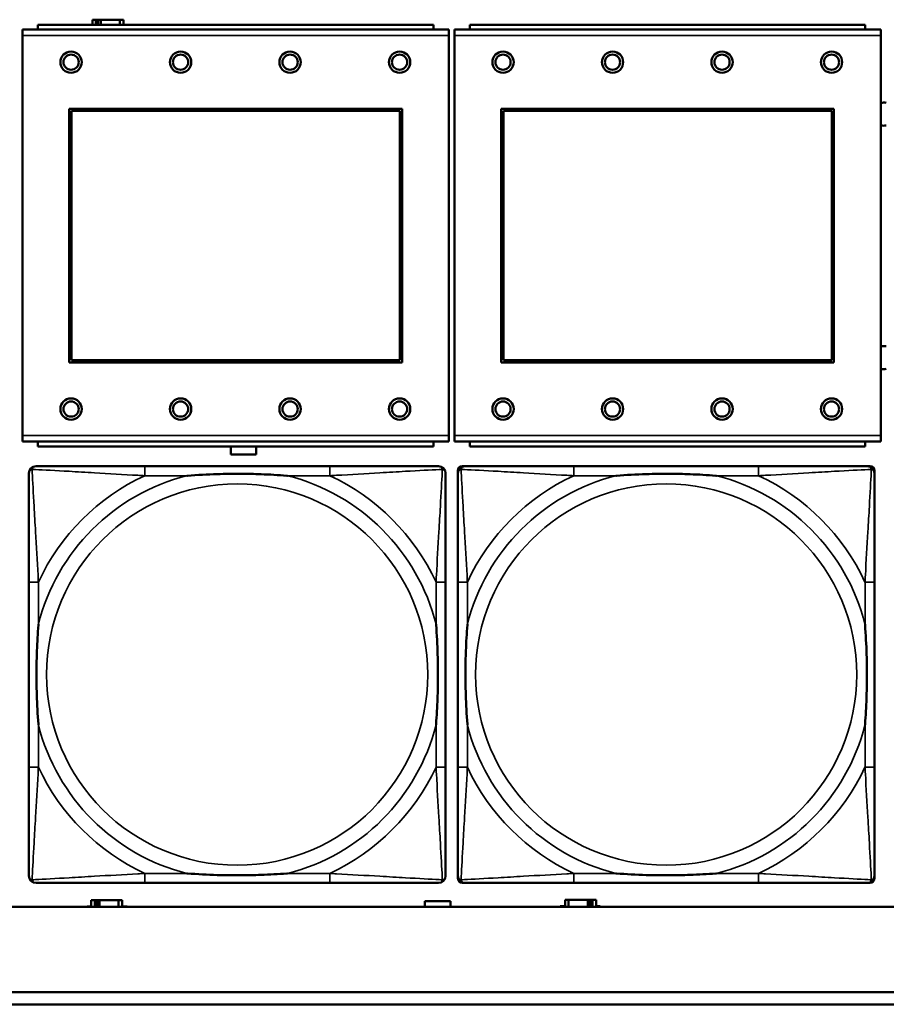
# Model space of a CAD drawing. Header units: inches. Extents: x 1.9 to 64.4, y 1.6 to 69.2.
# Tile 169 of 256: x 40.9 to 42.3, y 45 to 46.6. Entities that reach past the tile are written whole.
import ezdxf

# ---------------------------------------------------------------- set-up
doc = ezdxf.new("R2010")
doc.units = ezdxf.units.IN
doc.header["$MEASUREMENT"] = 0
doc.layers.add('Visible (ANSI)', color=7, linetype='Continuous', lineweight=50)
doc.layers.add('Visible Narrow (ANSI)', color=7, linetype='Continuous', lineweight=35)

msp = doc.modelspace()

# ---------------------------------------------------------------- linework, layer by layer
at = {"layer": 'Visible (ANSI)'}
for p, q in [((41.0177, 46.5696), (41.0119, 46.5696)), ((41.0119, 46.5696), (41.0119, 46.5614)), ((41.0177, 46.5696), (41.0217, 46.5696)), ((41.0177, 46.5614), (41.0177, 46.5696)), ((41.0217, 46.5614), (41.0217, 46.5696)), ((41.0217, 46.5696), (41.0258, 46.5696)), ((41.0258, 46.5696), (41.0258, 46.5614)), ((41.0258, 46.5696), (41.057, 46.5696)), ((41.057, 46.5696), (41.057, 46.5614)), ((41.0629, 46.5696), (41.057, 46.5696)), ((41.0629, 46.5614), (41.0629, 46.5696)), ((41.5979, 46.5534), (40.8969, 46.5534)), ((40.8969, 46.5434), (40.8969, 46.5534)), ((41.5724, 46.5614), (40.9224, 46.5614)), ((40.9224, 46.5534), (40.9224, 46.5614)), ((41.5724, 46.5614), (41.5724, 46.5534)), ((41.5979, 46.5534), (41.5979, 46.5434)), ((42.3079, 46.5534), (41.6069, 46.5534)), ((41.6069, 46.5434), (41.6069, 46.5534)), ((42.2824, 46.5614), (41.6324, 46.5614)), ((41.6324, 46.5534), (41.6324, 46.5614)), ((42.2824, 46.5614), (42.2824, 46.5534)), ((42.3079, 46.5534), (42.3079, 46.5434)), ((40.8969, 46.5434), (40.8969, 45.8864)), ((41.5979, 45.8864), (41.5979, 46.5434)), ((41.6069, 46.5434), (41.6069, 45.8864)), ((42.3079, 45.8864), (42.3079, 46.5434)), ((40.9739, 46.0064), (40.9739, 46.4234)), ((40.9739, 46.4234), (41.5209, 46.4234)), ((40.9775, 46.4198), (41.5173, 46.4198)), ((40.9775, 46.01), (40.9775, 46.4198)), ((41.5173, 46.4198), (41.5173, 46.01)), ((41.5209, 46.4234), (41.5209, 46.0064)), ((41.6839, 46.0064), (41.6839, 46.4234)), ((41.6839, 46.4234), (42.2309, 46.4234)), ((41.6875, 46.4198), (42.2273, 46.4198)), ((41.6875, 46.01), (41.6875, 46.4198)), ((42.2273, 46.4198), (42.2273, 46.01)), ((42.2309, 46.4234), (42.2309, 46.0064)), ((41.5209, 46.0064), (40.9739, 46.0064)), ((41.5173, 46.01), (40.9775, 46.01)), ((42.2309, 46.0064), (41.6839, 46.0064)), ((42.2273, 46.01), (41.6875, 46.01)), ((40.8969, 45.8764), (40.8969, 45.8864)), ((41.5979, 45.8864), (41.5979, 45.8764)), ((41.6069, 45.8764), (41.6069, 45.8864)), ((42.3079, 45.8864), (42.3079, 45.8764)), ((40.8969, 45.8764), (41.5979, 45.8764)), ((40.9224, 45.8764), (40.9224, 45.8684)), ((41.5724, 45.8684), (41.5724, 45.8764)), ((41.6069, 45.8764), (42.3079, 45.8764)), ((41.6324, 45.8764), (41.6324, 45.8684)), ((42.2824, 45.8684), (42.2824, 45.8764)), ((41.5724, 45.8684), (40.9224, 45.8684)), ((41.2394, 45.8551), (41.2394, 45.8684)), ((41.2814, 45.8551), (41.2394, 45.8551)), ((41.2814, 45.8684), (41.2814, 45.8551)), ((42.2824, 45.8684), (41.6324, 45.8684)), ((41.402, 45.836), (41.098, 45.836)), ((41.6126, 45.1589), (41.6126, 45.8281)), ((41.6205, 45.836), (41.6244, 45.836)), ((42.1071, 45.836), (41.8031, 45.836)), ((42.2858, 45.836), (42.2897, 45.836)), ((42.2976, 45.8281), (42.2976, 45.8242)), ((40.9075, 45.6455), (40.9075, 45.3415)), ((41.5925, 45.3415), (41.5925, 45.6455)), ((41.6126, 45.6455), (41.6126, 45.3415)), ((42.2976, 45.3415), (42.2976, 45.6455)), ((42.2976, 45.1628), (42.2976, 45.1589)), ((41.098, 45.151), (41.402, 45.151)), ((42.2897, 45.151), (41.6205, 45.151)), ((41.8031, 45.151), (42.1071, 45.151)), ((45.17, 45.1116), (22.395, 45.1116)), ((41.0034, 45.1116), (41.0034, 45.1121)), ((41.0034, 45.1121), (41.0099, 45.1121)), ((41.0157, 45.1226), (41.0099, 45.1226)), ((41.0099, 45.1226), (41.0099, 45.1116)), ((41.0157, 45.1226), (41.0197, 45.1226)), ((41.0157, 45.1116), (41.0157, 45.1226)), ((41.0197, 45.1116), (41.0197, 45.1226)), ((41.0197, 45.1226), (41.0238, 45.1226)), ((41.0238, 45.1226), (41.0238, 45.1116)), ((41.0238, 45.1226), (41.055, 45.1226)), ((41.055, 45.1226), (41.055, 45.1116)), ((41.0609, 45.1226), (41.055, 45.1226)), ((41.0609, 45.1116), (41.0609, 45.1226)), ((41.0609, 45.1121), (41.069, 45.1121)), ((41.069, 45.1121), (41.069, 45.1116)), ((41.5584, 45.1116), (41.5584, 45.1211)), ((41.5584, 45.1211), (41.6004, 45.1211)), ((41.6004, 45.1211), (41.6004, 45.1116)), ((41.7809, 45.1116), (41.7809, 45.1131)), ((41.7809, 45.1131), (41.789, 45.1131)), ((41.7948, 45.1236), (41.789, 45.1236)), ((41.789, 45.1236), (41.789, 45.1116)), ((41.7948, 45.1236), (41.8261, 45.1236)), ((41.7948, 45.1116), (41.7948, 45.1236)), ((41.8261, 45.1116), (41.8261, 45.1236)), ((41.8261, 45.1236), (41.8302, 45.1236)), ((41.8302, 45.1236), (41.8302, 45.1116)), ((41.8302, 45.1236), (41.8341, 45.1236)), ((41.84, 45.1236), (41.8341, 45.1236)), ((41.8341, 45.1236), (41.8341, 45.1116)), ((41.84, 45.1116), (41.84, 45.1236)), ((41.84, 45.1131), (41.8464, 45.1131)), ((41.8464, 45.1131), (41.8464, 45.1116)), ((34.3775, 44.9716), (45.17, 44.9716)), ((45.17, 44.9516), (34.3775, 44.9516))]:
    msp.add_line(p, q, dxfattribs=at)
for centre, radius in [((40.9769, 46.4998), 0.0175), ((41.1569, 46.4998), 0.0175), ((41.3369, 46.4998), 0.0175), ((41.5169, 46.4998), 0.0175), ((41.6869, 46.4998), 0.0175), ((41.8669, 46.4998), 0.0175), ((42.0469, 46.4998), 0.0175), ((42.2269, 46.4998), 0.0175), ((40.9769, 46.4998), 0.0125), ((41.1569, 46.4998), 0.0125), ((41.3369, 46.4998), 0.0125), ((41.5169, 46.4998), 0.0125), ((41.6869, 46.4998), 0.0125), ((41.8669, 46.4998), 0.0125), ((42.0469, 46.4998), 0.0125), ((42.2269, 46.4998), 0.0125), ((40.9769, 45.9298), 0.0175), ((40.9769, 45.9298), 0.0125), ((41.1569, 45.9298), 0.0175), ((41.1569, 45.9298), 0.0125), ((41.3369, 45.9298), 0.0175), ((41.3369, 45.9298), 0.0125), ((41.5169, 45.9298), 0.0175), ((41.5169, 45.9298), 0.0125), ((41.6869, 45.9298), 0.0175), ((41.6869, 45.9298), 0.0125), ((41.8669, 45.9298), 0.0175), ((41.8669, 45.9298), 0.0125), ((42.0469, 45.9298), 0.0175), ((42.0469, 45.9298), 0.0125), ((42.2269, 45.9298), 0.0175), ((42.2269, 45.9298), 0.0125)]:
    msp.add_circle(centre, radius, dxfattribs=at)
for centre, radius, start, end in [((42.3126, 46.4144), 0.019, 76.7339, 104.1352), ((42.3126, 46.4144), 0.019, 255.8648, 283.2661), ((42.3126, 46.0144), 0.019, 76.7339, 104.1352), ((42.3126, 46.0144), 0.019, 255.8648, 283.2661), ((40.9193, 45.8242), 0.0118, 90, 180), ((41.5807, 45.8242), 0.0118, 0, 90), ((41.6205, 45.8281), 0.00787, 90, 180), ((41.6244, 45.8242), 0.0118, 90, 180), ((42.2858, 45.8242), 0.0118, 0, 90), ((42.2897, 45.8281), 0.00787, 0, 90), ((40.9193, 45.1628), 0.0118, 180, 270), ((41.5807, 45.1628), 0.0118, 270, 360), ((41.6244, 45.1628), 0.0118, 180, 270), ((41.6205, 45.1589), 0.00787, 180, 270), ((42.2858, 45.1628), 0.0118, 270, 360), ((42.2897, 45.1589), 0.00787, 270, 0)]:
    msp.add_arc(centre, radius, start, end, dxfattribs=at)
for points, knots in [([(40.9075, 45.8242), (40.9075, 45.8093), (40.9075, 45.7677), (40.9075, 45.7271), (40.9075, 45.7005), (40.9075, 45.6727), (40.9075, 45.6455)], [-0.5252205, -0.5252205, -0.5252205, -0.5252205, -0.20743, -0.20743, -0.20743, 0, 0, 0, 0]), ([(41.098, 45.836), (41.0945, 45.836), (41.0909, 45.836), (41.0873, 45.836), (41.0541, 45.836), (41.0204, 45.836), (40.9895, 45.836), (40.9626, 45.836), (40.937, 45.836), (40.9236, 45.836), (40.922, 45.836), (40.9205, 45.836), (40.9193, 45.836)], [0, 0, 0, 0, 0.0272471, 0.0272471, 0.0272471, 0.2790553, 0.2790553, 0.2790553, 0.4988354, 0.4988354, 0.4988354, 0.5252205, 0.5252205, 0.5252205, 0.5252205]), ([(41.1672, 45.8203), (41.1677, 45.8203), (41.1681, 45.8203), (41.1846, 45.8216), (41.2007, 45.8224), (41.2236, 45.8231), (41.2303, 45.8233), (41.2395, 45.8234), (41.242, 45.8234), (41.2461, 45.8234), (41.2477, 45.8234), (41.2508, 45.8234), (41.2523, 45.8234), (41.2559, 45.8234), (41.2579, 45.8234), (41.2641, 45.8234), (41.2683, 45.8233), (41.278, 45.8231), (41.2836, 45.8229), (41.3033, 45.8222), (41.3174, 45.8214), (41.3319, 45.8203), (41.3323, 45.8203), (41.3327, 45.8203)], [-0.416114, -0.416114, -0.416114, -0.416114, -0.4127691, -0.4127691, -0.2896446, -0.2896446, -0.2388934, -0.2388934, -0.2201881, -0.2201881, -0.2080204, -0.2080204, -0.196499, -0.196499, -0.1809939, -0.1809939, -0.149741, -0.149741, -0.1073162, -0.1073162, 0, 0, 0.0033356, 0.0033356, 0.0033356, 0.0033356]), ([(41.5807, 45.836), (41.5658, 45.836), (41.5242, 45.836), (41.4836, 45.836), (41.457, 45.836), (41.4292, 45.836), (41.402, 45.836)], [-0.5252205, -0.5252205, -0.5252205, -0.5252205, -0.20743, -0.20743, -0.20743, 0, 0, 0, 0]), ([(41.5925, 45.6455), (41.5925, 45.649), (41.5925, 45.6526), (41.5925, 45.6562), (41.5925, 45.6894), (41.5925, 45.7231), (41.5925, 45.754), (41.5925, 45.7809), (41.5925, 45.8065), (41.5925, 45.8199), (41.5925, 45.8215), (41.5925, 45.823), (41.5925, 45.8242)], [0, 0, 0, 0, 0.0272471, 0.0272471, 0.0272471, 0.2790553, 0.2790553, 0.2790553, 0.4988354, 0.4988354, 0.4988354, 0.5252205, 0.5252205, 0.5252205, 0.5252205]), ([(41.6126, 45.8242), (41.6126, 45.8093), (41.6126, 45.7677), (41.6126, 45.7271), (41.6126, 45.7005), (41.6126, 45.6727), (41.6126, 45.6455)], [-0.5252205, -0.5252205, -0.5252205, -0.5252205, -0.20743, -0.20743, -0.20743, 0, 0, 0, 0]), ([(41.8031, 45.836), (41.7996, 45.836), (41.796, 45.836), (41.7924, 45.836), (41.7592, 45.836), (41.7255, 45.836), (41.6946, 45.836), (41.6677, 45.836), (41.6421, 45.836), (41.6287, 45.836), (41.6271, 45.836), (41.6256, 45.836), (41.6244, 45.836)], [0, 0, 0, 0, 0.0272471, 0.0272471, 0.0272471, 0.2790553, 0.2790553, 0.2790553, 0.4988354, 0.4988354, 0.4988354, 0.5252205, 0.5252205, 0.5252205, 0.5252205]), ([(41.8724, 45.8203), (41.8728, 45.8203), (41.8732, 45.8203), (41.8897, 45.8216), (41.9058, 45.8224), (41.9288, 45.8231), (41.9355, 45.8233), (41.9446, 45.8234), (41.9471, 45.8234), (41.9512, 45.8234), (41.9528, 45.8234), (41.9559, 45.8234), (41.9574, 45.8234), (41.961, 45.8234), (41.9631, 45.8234), (41.9692, 45.8234), (41.9734, 45.8233), (41.9831, 45.8231), (41.9887, 45.8229), (42.0085, 45.8222), (42.0225, 45.8214), (42.037, 45.8203), (42.0374, 45.8203), (42.0379, 45.8203)], [-0.416114, -0.416114, -0.416114, -0.416114, -0.4127691, -0.4127691, -0.2896446, -0.2896446, -0.2388934, -0.2388934, -0.2201881, -0.2201881, -0.2080204, -0.2080204, -0.196499, -0.196499, -0.1809939, -0.1809939, -0.149741, -0.149741, -0.1073162, -0.1073162, 0, 0, 0.0033356, 0.0033356, 0.0033356, 0.0033356]), ([(42.2858, 45.836), (42.2709, 45.836), (42.2293, 45.836), (42.1887, 45.836), (42.1621, 45.836), (42.1343, 45.836), (42.1071, 45.836)], [-0.5252205, -0.5252205, -0.5252205, -0.5252205, -0.20743, -0.20743, -0.20743, 0, 0, 0, 0]), ([(42.2976, 45.6455), (42.2976, 45.649), (42.2976, 45.6526), (42.2976, 45.6562), (42.2976, 45.6894), (42.2976, 45.7231), (42.2976, 45.754), (42.2976, 45.7809), (42.2976, 45.8065), (42.2976, 45.8199), (42.2976, 45.8215), (42.2976, 45.823), (42.2976, 45.8242)], [0, 0, 0, 0, 0.0272471, 0.0272471, 0.0272471, 0.2790553, 0.2790553, 0.2790553, 0.4988354, 0.4988354, 0.4988354, 0.5252205, 0.5252205, 0.5252205, 0.5252205]), ([(40.9232, 45.4108), (40.9232, 45.4112), (40.9232, 45.4116), (40.9219, 45.4281), (40.9211, 45.4442), (40.9204, 45.4671), (40.9202, 45.4738), (40.9201, 45.483), (40.9201, 45.4855), (40.9201, 45.4896), (40.9201, 45.4912), (40.9201, 45.4943), (40.9201, 45.4958), (40.9201, 45.4994), (40.9201, 45.5015), (40.9201, 45.5076), (40.9202, 45.5118), (40.9204, 45.5215), (40.9206, 45.5271), (40.9213, 45.5469), (40.9221, 45.5609), (40.9232, 45.5754), (40.9232, 45.5758), (40.9232, 45.5762)], [-0.416114, -0.416114, -0.416114, -0.416114, -0.4127691, -0.4127691, -0.2896446, -0.2896446, -0.2388934, -0.2388934, -0.2201881, -0.2201881, -0.2080204, -0.2080204, -0.196499, -0.196499, -0.1809939, -0.1809939, -0.149741, -0.149741, -0.1073162, -0.1073162, 0, 0, 0.0033356, 0.0033356, 0.0033356, 0.0033356]), ([(41.5768, 45.5762), (41.5768, 45.5758), (41.5768, 45.5754), (41.5781, 45.5589), (41.5789, 45.5428), (41.5796, 45.5199), (41.5798, 45.5132), (41.5799, 45.504), (41.5799, 45.5015), (41.5799, 45.4974), (41.5799, 45.4958), (41.5799, 45.4927), (41.5799, 45.4912), (41.5799, 45.4876), (41.5799, 45.4856), (41.5799, 45.4794), (41.5798, 45.4752), (41.5796, 45.4655), (41.5794, 45.4599), (41.5787, 45.4402), (41.5779, 45.4261), (41.5768, 45.4116), (41.5768, 45.4112), (41.5768, 45.4108)], [-0.416114, -0.416114, -0.416114, -0.416114, -0.4127691, -0.4127691, -0.2896446, -0.2896446, -0.2388934, -0.2388934, -0.2201881, -0.2201881, -0.2080204, -0.2080204, -0.196499, -0.196499, -0.1809939, -0.1809939, -0.149741, -0.149741, -0.1073162, -0.1073162, 0, 0, 0.0033356, 0.0033356, 0.0033356, 0.0033356]), ([(41.6283, 45.4108), (41.6283, 45.4112), (41.6283, 45.4116), (41.627, 45.4281), (41.6262, 45.4442), (41.6255, 45.4671), (41.6253, 45.4738), (41.6252, 45.483), (41.6252, 45.4855), (41.6252, 45.4896), (41.6252, 45.4912), (41.6252, 45.4943), (41.6252, 45.4958), (41.6252, 45.4994), (41.6252, 45.5015), (41.6252, 45.5076), (41.6253, 45.5118), (41.6255, 45.5215), (41.6257, 45.5271), (41.6264, 45.5469), (41.6272, 45.5609), (41.6283, 45.5754), (41.6283, 45.5758), (41.6283, 45.5762)], [-0.416114, -0.416114, -0.416114, -0.416114, -0.4127691, -0.4127691, -0.2896446, -0.2896446, -0.2388934, -0.2388934, -0.2201881, -0.2201881, -0.2080204, -0.2080204, -0.196499, -0.196499, -0.1809939, -0.1809939, -0.149741, -0.149741, -0.1073162, -0.1073162, 0, 0, 0.0033356, 0.0033356, 0.0033356, 0.0033356]), ([(42.2819, 45.5762), (42.2819, 45.5758), (42.2819, 45.5754), (42.2832, 45.5589), (42.284, 45.5428), (42.2848, 45.5199), (42.2849, 45.5132), (42.285, 45.504), (42.285, 45.5015), (42.285, 45.4974), (42.2851, 45.4958), (42.2851, 45.4927), (42.2851, 45.4912), (42.285, 45.4876), (42.285, 45.4856), (42.285, 45.4794), (42.2849, 45.4752), (42.2847, 45.4655), (42.2845, 45.4599), (42.2838, 45.4402), (42.283, 45.4261), (42.2819, 45.4116), (42.2819, 45.4112), (42.2819, 45.4108)], [-0.416114, -0.416114, -0.416114, -0.416114, -0.4127691, -0.4127691, -0.2896446, -0.2896446, -0.2388934, -0.2388934, -0.2201881, -0.2201881, -0.2080204, -0.2080204, -0.196499, -0.196499, -0.1809939, -0.1809939, -0.149741, -0.149741, -0.1073162, -0.1073162, 0, 0, 0.0033356, 0.0033356, 0.0033356, 0.0033356]), ([(40.9075, 45.3415), (40.9075, 45.3143), (40.9075, 45.2865), (40.9075, 45.2599), (40.9075, 45.2193), (40.9075, 45.1777), (40.9075, 45.1628)], [3.9382945, 3.9382945, 3.9382945, 3.9382945, 4.1457245, 4.1457245, 4.1457245, 4.463515, 4.463515, 4.463515, 4.463515]), ([(41.5925, 45.1628), (41.5925, 45.1777), (41.5925, 45.2193), (41.5925, 45.2599), (41.5925, 45.2865), (41.5925, 45.3143), (41.5925, 45.3415)], [-0.5252205, -0.5252205, -0.5252205, -0.5252205, -0.20743, -0.20743, -0.20743, 0, 0, 0, 0]), ([(41.6126, 45.3415), (41.6126, 45.3143), (41.6126, 45.2865), (41.6126, 45.2599), (41.6126, 45.2193), (41.6126, 45.1777), (41.6126, 45.1628)], [3.9382945, 3.9382945, 3.9382945, 3.9382945, 4.1457245, 4.1457245, 4.1457245, 4.463515, 4.463515, 4.463515, 4.463515]), ([(42.2976, 45.1628), (42.2976, 45.1777), (42.2976, 45.2193), (42.2976, 45.2599), (42.2976, 45.2865), (42.2976, 45.3143), (42.2976, 45.3415)], [-0.5252205, -0.5252205, -0.5252205, -0.5252205, -0.20743, -0.20743, -0.20743, 0, 0, 0, 0]), ([(41.3327, 45.1667), (41.3323, 45.1667), (41.3319, 45.1667), (41.3174, 45.1656), (41.3033, 45.1648), (41.2836, 45.1641), (41.278, 45.1639), (41.2683, 45.1637), (41.2641, 45.1636), (41.2579, 45.1636), (41.2559, 45.1636), (41.2523, 45.1636), (41.2508, 45.1636), (41.2477, 45.1636), (41.2461, 45.1636), (41.242, 45.1636), (41.2395, 45.1636), (41.2303, 45.1637), (41.2236, 45.1639), (41.2007, 45.1646), (41.1846, 45.1654), (41.1681, 45.1667), (41.1677, 45.1667), (41.1672, 45.1667)], [-0.4149464, -0.4149464, -0.4149464, -0.4149464, -0.41162, -0.41162, -0.3046026, -0.3046026, -0.2622958, -0.2622958, -0.23113, -0.23113, -0.215668, -0.215668, -0.2041787, -0.2041787, -0.1920448, -0.1920448, -0.1733916, -0.1733916, -0.1227817, -0.1227817, 0, 0, 0.0033356, 0.0033356, 0.0033356, 0.0033356]), ([(42.0379, 45.1667), (42.0374, 45.1667), (42.037, 45.1667), (42.0225, 45.1656), (42.0085, 45.1648), (41.9887, 45.1641), (41.9831, 45.1639), (41.9734, 45.1637), (41.9692, 45.1636), (41.9631, 45.1636), (41.961, 45.1636), (41.9574, 45.1636), (41.9559, 45.1636), (41.9528, 45.1636), (41.9512, 45.1636), (41.9471, 45.1636), (41.9446, 45.1636), (41.9355, 45.1637), (41.9288, 45.1639), (41.9058, 45.1646), (41.8897, 45.1654), (41.8732, 45.1667), (41.8728, 45.1667), (41.8724, 45.1667)], [-0.4149464, -0.4149464, -0.4149464, -0.4149464, -0.41162, -0.41162, -0.3046026, -0.3046026, -0.2622958, -0.2622958, -0.23113, -0.23113, -0.215668, -0.215668, -0.2041787, -0.2041787, -0.1920448, -0.1920448, -0.1733916, -0.1733916, -0.1227817, -0.1227817, 0, 0, 0.0033356, 0.0033356, 0.0033356, 0.0033356]), ([(40.9193, 45.151), (40.9342, 45.151), (40.9758, 45.151), (41.0164, 45.151), (41.043, 45.151), (41.0708, 45.151), (41.098, 45.151)], [-0.5252205, -0.5252205, -0.5252205, -0.5252205, -0.20743, -0.20743, -0.20743, 0, 0, 0, 0]), ([(41.402, 45.151), (41.4292, 45.151), (41.457, 45.151), (41.4836, 45.151), (41.5242, 45.151), (41.5658, 45.151), (41.5807, 45.151)], [3.9382945, 3.9382945, 3.9382945, 3.9382945, 4.1457245, 4.1457245, 4.1457245, 4.463515, 4.463515, 4.463515, 4.463515]), ([(41.6244, 45.151), (41.6393, 45.151), (41.6809, 45.151), (41.7215, 45.151), (41.7481, 45.151), (41.7759, 45.151), (41.8031, 45.151)], [-0.5252205, -0.5252205, -0.5252205, -0.5252205, -0.20743, -0.20743, -0.20743, 0, 0, 0, 0]), ([(42.1071, 45.151), (42.1343, 45.151), (42.1621, 45.151), (42.1887, 45.151), (42.2293, 45.151), (42.2709, 45.151), (42.2858, 45.151)], [3.9382945, 3.9382945, 3.9382945, 3.9382945, 4.1457245, 4.1457245, 4.1457245, 4.463515, 4.463515, 4.463515, 4.463515])]:
    msp.add_open_spline(points, degree=3, knots=knots, dxfattribs=at)
at = {"layer": 'Visible Narrow (ANSI)'}
for p, q in [((40.8969, 46.5434), (41.5979, 46.5434)), ((41.6069, 46.5434), (42.3079, 46.5434)), ((41.5979, 45.8864), (40.8969, 45.8864)), ((42.3079, 45.8864), (41.6069, 45.8864)), ((41.098, 45.836), (41.098, 45.8203)), ((41.402, 45.836), (41.402, 45.8203)), ((41.8031, 45.836), (41.8031, 45.8203)), ((42.1071, 45.836), (42.1071, 45.8203)), ((41.098, 45.8203), (41.1672, 45.8203)), ((41.3327, 45.8203), (41.402, 45.8203)), ((41.8031, 45.8203), (41.8724, 45.8203)), ((42.0379, 45.8203), (42.1071, 45.8203)), ((40.9232, 45.6455), (40.9075, 45.6455)), ((40.9232, 45.5762), (40.9232, 45.6455)), ((41.5925, 45.6455), (41.5768, 45.6455)), ((41.5768, 45.6455), (41.5768, 45.5762)), ((41.6283, 45.6455), (41.6126, 45.6455)), ((41.6283, 45.5762), (41.6283, 45.6455)), ((42.2976, 45.6455), (42.2819, 45.6455)), ((42.2819, 45.6455), (42.2819, 45.5762)), ((40.9232, 45.3415), (40.9232, 45.4108)), ((41.5768, 45.4108), (41.5768, 45.3415)), ((41.6283, 45.3415), (41.6283, 45.4108)), ((42.2819, 45.4108), (42.2819, 45.3415)), ((40.9232, 45.3415), (40.9075, 45.3415)), ((41.5925, 45.3415), (41.5768, 45.3415)), ((41.6283, 45.3415), (41.6126, 45.3415)), ((42.2976, 45.3415), (42.2819, 45.3415)), ((41.098, 45.1667), (41.098, 45.151)), ((41.1672, 45.1667), (41.098, 45.1667)), ((41.402, 45.1667), (41.3327, 45.1667)), ((41.402, 45.1667), (41.402, 45.151)), ((41.8031, 45.1667), (41.8031, 45.151)), ((41.8724, 45.1667), (41.8031, 45.1667)), ((42.1071, 45.1667), (42.0379, 45.1667)), ((42.1071, 45.1667), (42.1071, 45.151))]:
    msp.add_line(p, q, dxfattribs=at)
for centre in [(41.25, 45.4935), (41.9551, 45.4935)]:
    msp.add_circle(centre, 0.3133, dxfattribs=at)
for centre, radius, start, end in [((41.25, 45.4935), 0.3371, 104.2103, 165.7897), ((41.25, 45.4935), 0.3604, 114.9407, 155.0593), ((41.25, 45.4935), 0.3371, 14.2103, 75.7897), ((41.25, 45.4935), 0.3604, 24.9407, 65.0593), ((41.9551, 45.4935), 0.3371, 104.2103, 165.7897), ((41.9551, 45.4935), 0.3604, 114.9407, 155.0593), ((41.9551, 45.4935), 0.3371, 14.2103, 75.7897), ((41.9551, 45.4935), 0.3604, 24.9407, 65.0593), ((41.25, 45.4935), 0.3371, 194.2103, 255.7897), ((41.25, 45.4935), 0.3371, 284.2103, 345.7897), ((41.9551, 45.4935), 0.3371, 194.2103, 255.7897), ((41.9551, 45.4935), 0.3371, 284.2103, 345.7897), ((41.25, 45.4935), 0.3604, 204.9407, 245.0593), ((41.25, 45.4935), 0.3604, 294.9407, 335.0593), ((41.9551, 45.4935), 0.3604, 204.9407, 245.0593), ((41.9551, 45.4935), 0.3604, 294.9407, 335.0593)]:
    msp.add_arc(centre, radius, start, end, dxfattribs=at)
for points, knots in [([(40.9075, 45.8242), (40.9075, 45.8248), (40.9076, 45.8254), (40.9078, 45.8264), (40.908, 45.8268), (40.9083, 45.8275), (40.9084, 45.8277), (40.9087, 45.8281), (40.9088, 45.8282), (40.9091, 45.8286), (40.9094, 45.8289), (40.9101, 45.8295), (40.9106, 45.8298), (40.9116, 45.8303), (40.9122, 45.8306), (40.9128, 45.8307)], [-0.02627331, -0.02627331, -0.02627331, -0.02627331, -0.02158775, -0.02158775, -0.01736415, -0.01736415, -0.0147244, -0.0147244, -0.01307456, -0.01307456, -0.00977487, -0.00977487, -0.00449537, -0.00449537, 0.00012419, 0.00012419, 0.00012419, 0.00012419]), ([(40.9128, 45.8307), (40.9129, 45.8313), (40.9132, 45.8319), (40.9137, 45.8329), (40.914, 45.8334), (40.9146, 45.8341), (40.9149, 45.8344), (40.9153, 45.8347), (40.9154, 45.8348), (40.9158, 45.8351), (40.916, 45.8352), (40.9167, 45.8355), (40.9171, 45.8357), (40.9181, 45.8359), (40.9187, 45.836), (40.9193, 45.836)], [-0.00012419, -0.00012419, -0.00012419, -0.00012419, 0.00449537, 0.00449537, 0.00977487, 0.00977487, 0.01307456, 0.01307456, 0.0147244, 0.0147244, 0.01736415, 0.01736415, 0.02158775, 0.02158775, 0.02627331, 0.02627331, 0.02627331, 0.02627331]), ([(40.9232, 45.6455), (40.923, 45.6492), (40.9228, 45.653), (40.9213, 45.6803), (40.9199, 45.7045), (40.9177, 45.7424), (40.9168, 45.7564), (40.9148, 45.7916), (40.9138, 45.8118), (40.9129, 45.8272), (40.9129, 45.829), (40.9128, 45.8307)], [0, 0, 0, 0, 0.0278591, 0.0278591, 0.201273, 0.201273, 0.3066357, 0.3066357, 0.475216, 0.475216, 0.5007189, 0.5007189, 0.5007189, 0.5007189]), ([(40.9128, 45.8307), (40.9145, 45.8306), (40.9163, 45.8305), (40.9317, 45.8297), (40.9518, 45.8287), (40.9871, 45.8267), (41.0011, 45.8258), (41.039, 45.8236), (41.0632, 45.8222), (41.0905, 45.8207), (41.0943, 45.8205), (41.098, 45.8203)], [-0.5007189, -0.5007189, -0.5007189, -0.5007189, -0.475216, -0.475216, -0.3066357, -0.3066357, -0.201273, -0.201273, -0.0278591, -0.0278591, 0, 0, 0, 0]), ([(41.402, 45.8203), (41.4057, 45.8205), (41.4095, 45.8207), (41.4368, 45.8222), (41.461, 45.8236), (41.4989, 45.8258), (41.5129, 45.8267), (41.5481, 45.8287), (41.5683, 45.8297), (41.5837, 45.8305), (41.5855, 45.8306), (41.5872, 45.8307)], [0, 0, 0, 0, 0.0278591, 0.0278591, 0.201273, 0.201273, 0.3066357, 0.3066357, 0.475216, 0.475216, 0.5007189, 0.5007189, 0.5007189, 0.5007189]), ([(41.5872, 45.8307), (41.5871, 45.829), (41.587, 45.8272), (41.5862, 45.8118), (41.5851, 45.7916), (41.5832, 45.7564), (41.5823, 45.7424), (41.5801, 45.7045), (41.5787, 45.6803), (41.5772, 45.653), (41.577, 45.6492), (41.5768, 45.6455)], [-0.5007189, -0.5007189, -0.5007189, -0.5007189, -0.475216, -0.475216, -0.3066357, -0.3066357, -0.201273, -0.201273, -0.0278591, -0.0278591, 0, 0, 0, 0]), ([(41.5807, 45.836), (41.5813, 45.836), (41.5819, 45.8359), (41.5829, 45.8357), (41.5833, 45.8355), (41.5839, 45.8352), (41.5842, 45.8351), (41.5846, 45.8348), (41.5847, 45.8347), (41.5851, 45.8344), (41.5854, 45.8341), (41.586, 45.8334), (41.5863, 45.8329), (41.5868, 45.8319), (41.5871, 45.8313), (41.5872, 45.8307)], [-0.02627331, -0.02627331, -0.02627331, -0.02627331, -0.02158775, -0.02158775, -0.01736415, -0.01736415, -0.0147244, -0.0147244, -0.01307456, -0.01307456, -0.00977487, -0.00977487, -0.00449537, -0.00449537, 0.00012419, 0.00012419, 0.00012419, 0.00012419]), ([(41.5872, 45.8307), (41.5878, 45.8306), (41.5884, 45.8303), (41.5894, 45.8298), (41.5899, 45.8295), (41.5906, 45.8289), (41.5909, 45.8286), (41.5912, 45.8282), (41.5913, 45.8281), (41.5916, 45.8277), (41.5917, 45.8275), (41.592, 45.8268), (41.5922, 45.8264), (41.5924, 45.8254), (41.5925, 45.8248), (41.5925, 45.8242)], [-0.00012419, -0.00012419, -0.00012419, -0.00012419, 0.00449537, 0.00449537, 0.00977487, 0.00977487, 0.01307456, 0.01307456, 0.0147244, 0.0147244, 0.01736415, 0.01736415, 0.02158775, 0.02158775, 0.02627331, 0.02627331, 0.02627331, 0.02627331]), ([(41.6126, 45.8242), (41.6126, 45.8248), (41.6127, 45.8254), (41.6129, 45.8264), (41.6131, 45.8268), (41.6134, 45.8275), (41.6135, 45.8277), (41.6138, 45.8281), (41.6139, 45.8282), (41.6142, 45.8286), (41.6145, 45.8289), (41.6152, 45.8295), (41.6157, 45.8298), (41.6168, 45.8303), (41.6173, 45.8306), (41.6179, 45.8307)], [-0.02627331, -0.02627331, -0.02627331, -0.02627331, -0.02158775, -0.02158775, -0.01736415, -0.01736415, -0.0147244, -0.0147244, -0.01307456, -0.01307456, -0.00977487, -0.00977487, -0.00449537, -0.00449537, 0.00012419, 0.00012419, 0.00012419, 0.00012419]), ([(41.6179, 45.8307), (41.6181, 45.8313), (41.6183, 45.8319), (41.6188, 45.8329), (41.6191, 45.8334), (41.6197, 45.8341), (41.62, 45.8344), (41.6204, 45.8347), (41.6205, 45.8348), (41.6209, 45.8351), (41.6212, 45.8352), (41.6218, 45.8355), (41.6222, 45.8357), (41.6232, 45.8359), (41.6238, 45.836), (41.6244, 45.836)], [-0.00012419, -0.00012419, -0.00012419, -0.00012419, 0.00449537, 0.00449537, 0.00977487, 0.00977487, 0.01307456, 0.01307456, 0.0147244, 0.0147244, 0.01736415, 0.01736415, 0.02158775, 0.02158775, 0.02627331, 0.02627331, 0.02627331, 0.02627331]), ([(41.6283, 45.6455), (41.6281, 45.6492), (41.6279, 45.653), (41.6264, 45.6803), (41.625, 45.7045), (41.6228, 45.7424), (41.622, 45.7564), (41.62, 45.7916), (41.6189, 45.8118), (41.6181, 45.8272), (41.618, 45.829), (41.6179, 45.8307)], [0, 0, 0, 0, 0.0278591, 0.0278591, 0.201273, 0.201273, 0.3066357, 0.3066357, 0.475216, 0.475216, 0.5007189, 0.5007189, 0.5007189, 0.5007189]), ([(41.6179, 45.8307), (41.6196, 45.8306), (41.6214, 45.8305), (41.6368, 45.8297), (41.657, 45.8287), (41.6922, 45.8267), (41.7062, 45.8258), (41.7441, 45.8236), (41.7683, 45.8222), (41.7956, 45.8207), (41.7994, 45.8205), (41.8031, 45.8203)], [-0.5007189, -0.5007189, -0.5007189, -0.5007189, -0.475216, -0.475216, -0.3066357, -0.3066357, -0.201273, -0.201273, -0.0278591, -0.0278591, 0, 0, 0, 0]), ([(42.1071, 45.8203), (42.1108, 45.8205), (42.1146, 45.8207), (42.1419, 45.8222), (42.1661, 45.8236), (42.204, 45.8258), (42.218, 45.8267), (42.2533, 45.8287), (42.2734, 45.8297), (42.2888, 45.8305), (42.2906, 45.8306), (42.2923, 45.8307)], [0, 0, 0, 0, 0.0278591, 0.0278591, 0.201273, 0.201273, 0.3066357, 0.3066357, 0.475216, 0.475216, 0.5007189, 0.5007189, 0.5007189, 0.5007189]), ([(42.2923, 45.8307), (42.2923, 45.829), (42.2922, 45.8272), (42.2913, 45.8118), (42.2903, 45.7916), (42.2883, 45.7564), (42.2874, 45.7424), (42.2852, 45.7045), (42.2838, 45.6803), (42.2823, 45.653), (42.2821, 45.6492), (42.2819, 45.6455)], [-0.5007189, -0.5007189, -0.5007189, -0.5007189, -0.475216, -0.475216, -0.3066357, -0.3066357, -0.201273, -0.201273, -0.0278591, -0.0278591, 0, 0, 0, 0]), ([(42.2858, 45.836), (42.2864, 45.836), (42.287, 45.8359), (42.288, 45.8357), (42.2884, 45.8355), (42.2891, 45.8352), (42.2893, 45.8351), (42.2897, 45.8348), (42.2898, 45.8347), (42.2902, 45.8344), (42.2905, 45.8341), (42.2911, 45.8334), (42.2914, 45.8329), (42.2919, 45.8319), (42.2922, 45.8313), (42.2923, 45.8307)], [-0.02627331, -0.02627331, -0.02627331, -0.02627331, -0.02158775, -0.02158775, -0.01736415, -0.01736415, -0.0147244, -0.0147244, -0.01307456, -0.01307456, -0.00977487, -0.00977487, -0.00449537, -0.00449537, 0.00012419, 0.00012419, 0.00012419, 0.00012419]), ([(42.2923, 45.8307), (42.2929, 45.8306), (42.2935, 45.8303), (42.2945, 45.8298), (42.295, 45.8295), (42.2957, 45.8289), (42.296, 45.8286), (42.2963, 45.8282), (42.2964, 45.8281), (42.2967, 45.8277), (42.2968, 45.8275), (42.2971, 45.8268), (42.2973, 45.8264), (42.2976, 45.8254), (42.2976, 45.8248), (42.2976, 45.8242)], [-0.00012419, -0.00012419, -0.00012419, -0.00012419, 0.00449537, 0.00449537, 0.00977487, 0.00977487, 0.01307456, 0.01307456, 0.0147244, 0.0147244, 0.01736415, 0.01736415, 0.02158775, 0.02158775, 0.02627331, 0.02627331, 0.02627331, 0.02627331]), ([(40.9128, 45.1563), (40.9129, 45.158), (40.9129, 45.1598), (40.9138, 45.1752), (40.9148, 45.1954), (40.9168, 45.2306), (40.9177, 45.2446), (40.9199, 45.2825), (40.9213, 45.3067), (40.9228, 45.334), (40.923, 45.3378), (40.9232, 45.3415)], [-4.4390134, -4.4390134, -4.4390134, -4.4390134, -4.4135105, -4.4135105, -4.2449302, -4.2449302, -4.1395675, -4.1395675, -3.9661536, -3.9661536, -3.9382945, -3.9382945, -3.9382945, -3.9382945]), ([(41.5768, 45.3415), (41.577, 45.3378), (41.5772, 45.334), (41.5787, 45.3067), (41.5801, 45.2825), (41.5823, 45.2446), (41.5832, 45.2306), (41.5851, 45.1954), (41.5862, 45.1752), (41.587, 45.1598), (41.5871, 45.158), (41.5872, 45.1563)], [0, 0, 0, 0, 0.0278591, 0.0278591, 0.201273, 0.201273, 0.3066357, 0.3066357, 0.475216, 0.475216, 0.5007189, 0.5007189, 0.5007189, 0.5007189]), ([(41.6179, 45.1563), (41.618, 45.158), (41.6181, 45.1598), (41.6189, 45.1752), (41.62, 45.1954), (41.622, 45.2306), (41.6228, 45.2446), (41.625, 45.2825), (41.6264, 45.3067), (41.6279, 45.334), (41.6281, 45.3378), (41.6283, 45.3415)], [-4.4390134, -4.4390134, -4.4390134, -4.4390134, -4.4135105, -4.4135105, -4.2449302, -4.2449302, -4.1395675, -4.1395675, -3.9661536, -3.9661536, -3.9382945, -3.9382945, -3.9382945, -3.9382945]), ([(42.2819, 45.3415), (42.2821, 45.3378), (42.2823, 45.334), (42.2838, 45.3067), (42.2852, 45.2825), (42.2874, 45.2446), (42.2883, 45.2306), (42.2903, 45.1954), (42.2913, 45.1752), (42.2922, 45.1598), (42.2923, 45.158), (42.2923, 45.1563)], [0, 0, 0, 0, 0.0278591, 0.0278591, 0.201273, 0.201273, 0.3066357, 0.3066357, 0.475216, 0.475216, 0.5007189, 0.5007189, 0.5007189, 0.5007189]), ([(40.9128, 45.1563), (40.9122, 45.1564), (40.9116, 45.1567), (40.9106, 45.1572), (40.9101, 45.1575), (40.9094, 45.1581), (40.9091, 45.1584), (40.9088, 45.1588), (40.9087, 45.1589), (40.9084, 45.1593), (40.9083, 45.1595), (40.908, 45.1602), (40.9078, 45.1606), (40.9076, 45.1616), (40.9075, 45.1622), (40.9075, 45.1628)], [-0.00012419, -0.00012419, -0.00012419, -0.00012419, 0.00449537, 0.00449537, 0.00977487, 0.00977487, 0.01307456, 0.01307456, 0.0147244, 0.0147244, 0.01736415, 0.01736415, 0.02158775, 0.02158775, 0.02627331, 0.02627331, 0.02627331, 0.02627331]), ([(41.098, 45.1667), (41.0943, 45.1665), (41.0905, 45.1663), (41.0632, 45.1648), (41.039, 45.1634), (41.0011, 45.1612), (40.9871, 45.1603), (40.9518, 45.1584), (40.9317, 45.1573), (40.9163, 45.1565), (40.9145, 45.1564), (40.9128, 45.1563)], [0, 0, 0, 0, 0.0278591, 0.0278591, 0.201273, 0.201273, 0.3066357, 0.3066357, 0.475216, 0.475216, 0.5007189, 0.5007189, 0.5007189, 0.5007189]), ([(41.5872, 45.1563), (41.5855, 45.1564), (41.5837, 45.1565), (41.5683, 45.1573), (41.5481, 45.1584), (41.5129, 45.1603), (41.4989, 45.1612), (41.461, 45.1634), (41.4368, 45.1648), (41.4095, 45.1663), (41.4057, 45.1665), (41.402, 45.1667)], [-4.4390134, -4.4390134, -4.4390134, -4.4390134, -4.4135105, -4.4135105, -4.2449302, -4.2449302, -4.1395675, -4.1395675, -3.9661536, -3.9661536, -3.9382945, -3.9382945, -3.9382945, -3.9382945]), ([(41.5925, 45.1628), (41.5925, 45.1622), (41.5924, 45.1616), (41.5922, 45.1606), (41.592, 45.1602), (41.5917, 45.1595), (41.5916, 45.1593), (41.5913, 45.1589), (41.5912, 45.1588), (41.5909, 45.1584), (41.5906, 45.1581), (41.5899, 45.1575), (41.5894, 45.1572), (41.5884, 45.1567), (41.5878, 45.1564), (41.5872, 45.1563)], [-0.02627331, -0.02627331, -0.02627331, -0.02627331, -0.02158775, -0.02158775, -0.01736415, -0.01736415, -0.0147244, -0.0147244, -0.01307456, -0.01307456, -0.00977487, -0.00977487, -0.00449537, -0.00449537, 0.00012419, 0.00012419, 0.00012419, 0.00012419]), ([(41.6179, 45.1563), (41.6173, 45.1564), (41.6168, 45.1567), (41.6157, 45.1572), (41.6152, 45.1575), (41.6145, 45.1581), (41.6142, 45.1584), (41.6139, 45.1588), (41.6138, 45.1589), (41.6135, 45.1593), (41.6134, 45.1595), (41.6131, 45.1602), (41.6129, 45.1606), (41.6127, 45.1616), (41.6126, 45.1622), (41.6126, 45.1628)], [-0.00012419, -0.00012419, -0.00012419, -0.00012419, 0.00449537, 0.00449537, 0.00977487, 0.00977487, 0.01307456, 0.01307456, 0.0147244, 0.0147244, 0.01736415, 0.01736415, 0.02158775, 0.02158775, 0.02627331, 0.02627331, 0.02627331, 0.02627331]), ([(41.8031, 45.1667), (41.7994, 45.1665), (41.7956, 45.1663), (41.7683, 45.1648), (41.7441, 45.1634), (41.7062, 45.1612), (41.6922, 45.1603), (41.657, 45.1584), (41.6368, 45.1573), (41.6214, 45.1565), (41.6196, 45.1564), (41.6179, 45.1563)], [0, 0, 0, 0, 0.0278591, 0.0278591, 0.201273, 0.201273, 0.3066357, 0.3066357, 0.475216, 0.475216, 0.5007189, 0.5007189, 0.5007189, 0.5007189]), ([(42.2923, 45.1563), (42.2906, 45.1564), (42.2888, 45.1565), (42.2734, 45.1573), (42.2533, 45.1584), (42.218, 45.1603), (42.204, 45.1612), (42.1661, 45.1634), (42.1419, 45.1648), (42.1146, 45.1663), (42.1108, 45.1665), (42.1071, 45.1667)], [-4.4390134, -4.4390134, -4.4390134, -4.4390134, -4.4135105, -4.4135105, -4.2449302, -4.2449302, -4.1395675, -4.1395675, -3.9661536, -3.9661536, -3.9382945, -3.9382945, -3.9382945, -3.9382945]), ([(42.2976, 45.1628), (42.2976, 45.1622), (42.2976, 45.1616), (42.2973, 45.1606), (42.2971, 45.1602), (42.2968, 45.1595), (42.2967, 45.1593), (42.2964, 45.1589), (42.2963, 45.1588), (42.296, 45.1584), (42.2957, 45.1581), (42.295, 45.1575), (42.2945, 45.1572), (42.2935, 45.1567), (42.2929, 45.1564), (42.2923, 45.1563)], [-0.02627331, -0.02627331, -0.02627331, -0.02627331, -0.02158775, -0.02158775, -0.01736415, -0.01736415, -0.0147244, -0.0147244, -0.01307456, -0.01307456, -0.00977487, -0.00977487, -0.00449537, -0.00449537, 0.00012419, 0.00012419, 0.00012419, 0.00012419]), ([(40.9193, 45.151), (40.9187, 45.151), (40.9181, 45.1511), (40.9171, 45.1513), (40.9167, 45.1515), (40.916, 45.1518), (40.9158, 45.1519), (40.9154, 45.1522), (40.9153, 45.1523), (40.9149, 45.1526), (40.9146, 45.1529), (40.914, 45.1536), (40.9137, 45.1541), (40.9132, 45.1551), (40.9129, 45.1557), (40.9128, 45.1563)], [-0.02627331, -0.02627331, -0.02627331, -0.02627331, -0.02158775, -0.02158775, -0.01736415, -0.01736415, -0.0147244, -0.0147244, -0.01307456, -0.01307456, -0.00977487, -0.00977487, -0.00449537, -0.00449537, 0.00012419, 0.00012419, 0.00012419, 0.00012419]), ([(41.5872, 45.1563), (41.5871, 45.1557), (41.5868, 45.1551), (41.5863, 45.1541), (41.586, 45.1536), (41.5854, 45.1529), (41.5851, 45.1526), (41.5847, 45.1523), (41.5846, 45.1522), (41.5842, 45.1519), (41.5839, 45.1518), (41.5833, 45.1515), (41.5829, 45.1513), (41.5819, 45.1511), (41.5813, 45.151), (41.5807, 45.151)], [-0.00012419, -0.00012419, -0.00012419, -0.00012419, 0.00449537, 0.00449537, 0.00977487, 0.00977487, 0.01307456, 0.01307456, 0.0147244, 0.0147244, 0.01736415, 0.01736415, 0.02158775, 0.02158775, 0.02627331, 0.02627331, 0.02627331, 0.02627331]), ([(41.6244, 45.151), (41.6238, 45.151), (41.6232, 45.1511), (41.6222, 45.1513), (41.6218, 45.1515), (41.6212, 45.1518), (41.6209, 45.1519), (41.6205, 45.1522), (41.6204, 45.1523), (41.62, 45.1526), (41.6197, 45.1529), (41.6191, 45.1536), (41.6188, 45.1541), (41.6183, 45.1551), (41.6181, 45.1557), (41.6179, 45.1563)], [-0.02627331, -0.02627331, -0.02627331, -0.02627331, -0.02158775, -0.02158775, -0.01736415, -0.01736415, -0.0147244, -0.0147244, -0.01307456, -0.01307456, -0.00977487, -0.00977487, -0.00449537, -0.00449537, 0.00012419, 0.00012419, 0.00012419, 0.00012419]), ([(42.2923, 45.1563), (42.2922, 45.1557), (42.2919, 45.1551), (42.2914, 45.1541), (42.2911, 45.1536), (42.2905, 45.1529), (42.2902, 45.1526), (42.2898, 45.1523), (42.2897, 45.1522), (42.2893, 45.1519), (42.2891, 45.1518), (42.2884, 45.1515), (42.288, 45.1513), (42.287, 45.1511), (42.2864, 45.151), (42.2858, 45.151)], [-0.00012419, -0.00012419, -0.00012419, -0.00012419, 0.00449537, 0.00449537, 0.00977487, 0.00977487, 0.01307456, 0.01307456, 0.0147244, 0.0147244, 0.01736415, 0.01736415, 0.02158775, 0.02158775, 0.02627331, 0.02627331, 0.02627331, 0.02627331])]:
    msp.add_open_spline(points, degree=3, knots=knots, dxfattribs=at)

doc.saveas('drawing.dxf')
